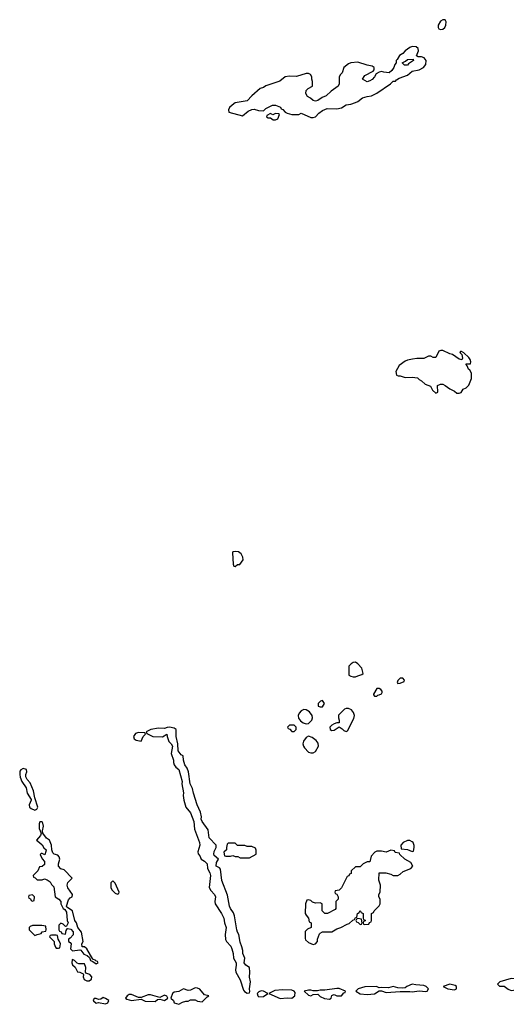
# Model space of a CAD drawing. Header units: inches. Extents: x 2769577 to 2880010, y 685631 to 825129.
# Tile 117 of 155: x 2812181 to 2816309, y 813298 to 821655. Entities that reach past the tile are written whole.
import ezdxf

# ---------------------------------------------------------------- set-up
doc = ezdxf.new("R2010")
doc.units = ezdxf.units.IN
doc.header["$MEASUREMENT"] = 0
doc.layers.add('C8811', color=7, linetype='Continuous')
doc.layers.add('C8812', color=7, linetype='Continuous')

msp = doc.modelspace()

# ---------------------------------------------------------------- linework, layer by layer
at = {"layer": 'C8811', "color": 4, "elevation": 4}
for points in [[(2815770, 818848), (2815752.7, 818847.3), (2815738, 818842), (2815710, 818788), (2815690, 818788), (2815670, 818798), (2815650, 818798), (2815610, 818779), (2815550, 818779), (2815514, 818774), (2815470, 818765.2), (2815450, 818756), (2815399.8, 818720.2), (2815372, 818670), (2815378, 818638), (2815392.7, 818632.7), (2815410, 818632), (2815450, 818618), (2815510, 818621), (2815556, 818616), (2815570, 818602), (2815591.1, 818591.1), (2815622, 818562), (2815664.7, 818544.7), (2815682, 818510), (2815710, 818484.7), (2815727.3, 818492.7), (2815726, 818550), (2815750, 818562), (2815770, 818562), (2815790.9, 818550.9), (2815830, 818522), (2815870, 818502), (2815890, 818484.7), (2815910, 818484.7), (2815926, 818490), (2815942, 818518), (2815968.4, 818531.6), (2815990, 818554), (2816015.3, 818610), (2816014.6, 818654.6), (2816000.4, 818680.4), (2815989.1, 818689.1), (2815978, 818718), (2815968, 818730), (2815970, 818734), (2816006, 818734), (2816008, 818750), (2816002, 818770), (2815990, 818788), (2815950, 818828), (2815930, 818838), (2815922, 818838), (2815914, 818830), (2815932.7, 818812.7), (2815938, 818782), (2815932, 818768), (2815910, 818775.3), (2815854, 818814), (2815830, 818818)], [(2814010, 817142), (2813990, 817138), (2813986, 817130), (2813992.7, 817032.7), (2813998, 817018), (2814010, 817014), (2814028.7, 817031.3), (2814048, 817032), (2814075.3, 817070), (2814074.6, 817094.6), (2814060.2, 817120.2), (2814037.2, 817137.2)], [(2815030, 816202), (2815010, 816198), (2814991.6, 816188.4), (2814972.7, 816167.3), (2814972.7, 816092.7), (2814990, 816082), (2815010, 816078), (2815030, 816078), (2815050, 816084.7), (2815083.1, 816096.9), (2815093.6, 816106.4), (2815084, 816150), (2815050, 816188.7)], [(2815430, 816066), (2815410, 816066), (2815390, 816046), (2815382, 816030), (2815390, 816022), (2815410, 816024.7), (2815442, 816038), (2815446, 816050)], [(2815230, 815978), (2815210, 815978), (2815182, 815930), (2815183.6, 815923.6), (2815190, 815914), (2815210, 815914), (2815218, 815922), (2815230, 815924.7), (2815250, 815934), (2815256.4, 815943.6), (2815256.4, 815956.4), (2815246, 815970)], [(2814750, 815878), (2814734, 815870), (2814714, 815850), (2814714, 815830), (2814730, 815822), (2814750, 815822), (2814766, 815850)], [(2814590, 815799), (2814570, 815788.7), (2814550.8, 815769.2), (2814544.7, 815750), (2814546, 815726), (2814562.8, 815702.8), (2814586, 815686), (2814610, 815678), (2814630, 815681), (2814659, 815710), (2814665.2, 815730), (2814662, 815750), (2814639.3, 815779.3), (2814610, 815798)], [(2814970, 815808.7), (2814950, 815808.7), (2814936.9, 815803.1), (2814886.4, 815753.6), (2814884.7, 815730), (2814892, 815710), (2814892, 815688), (2814870, 815686), (2814850, 815678), (2814830, 815668), (2814812, 815650), (2814814, 815630), (2814830, 815622), (2814850, 815624.7), (2814890, 815654), (2814916.9, 815636.9), (2814930, 815622), (2814950, 815614), (2814962, 815618), (2815016.4, 815723.6), (2815022, 815750), (2815013.6, 815773.6), (2814996.5, 815796.5)], [(2813190, 815605.2), (2813162.5, 815597.5), (2813146, 815570), (2813151.3, 815550), (2813170, 815538.8), (2813210, 815532), (2813229, 815571), (2813248, 815590), (2813242, 815602)], [(2813451, 815649), (2813431.3, 815648.7), (2813410, 815638), (2813358, 815642), (2813294, 815630), (2813254, 815610), (2813258, 815598), (2813310, 815571.3), (2813392.9, 815567.1), (2813430, 815592), (2813431, 815570), (2813444.7, 815530), (2813466.8, 815510), (2813476, 815490), (2813467.1, 815427.1), (2813484.7, 815370), (2813484.7, 815350), (2813490.8, 815330), (2813506, 815310), (2813530.5, 815290), (2813559.3, 815190), (2813556.3, 815170), (2813570, 815094), (2813567.7, 815070), (2813573, 815030), (2813590.7, 814970), (2813630, 814922.8), (2813659.3, 814850), (2813664.9, 814784.9), (2813706.4, 814670), (2813710.3, 814649.7), (2813691, 814591), (2813694.8, 814574.8), (2813710, 814558), (2813721, 814530), (2813750, 814513), (2813770.4, 814490), (2813772.7, 814450), (2813794.1, 814414.1), (2813799.5, 814390), (2813786.8, 814290), (2813803, 814263), (2813833, 814230), (2813842, 814210), (2813836.3, 814170), (2813839.1, 814150), (2813892.7, 814070), (2813912.4, 814030), (2813918, 813990), (2813932.7, 813950), (2813924.9, 813890), (2813927.7, 813847.7), (2813934, 813830), (2813971.8, 813791.8), (2813981.6, 813770), (2813992.4, 813730), (2813995.5, 813690), (2814016.3, 813650), (2814018, 813630), (2814010.4, 813590), (2814015.5, 813570), (2814050, 813504.7), (2814078.8, 813418.8), (2814086.8, 813406.8), (2814110, 813391.3), (2814130, 813394), (2814133.6, 813406.4), (2814129.1, 813429.1), (2814138, 813490), (2814129.5, 813529.5), (2814133.2, 813570), (2814129.1, 813609.1), (2814099, 813630), (2814086, 813650), (2814089.5, 813690), (2814075.1, 813730), (2814074.5, 813754.5), (2814066.6, 813786.6), (2814050, 813826), (2814041.2, 813890), (2814029.3, 813910), (2814024, 813930), (2814004.5, 814050), (2813995.6, 814075.6), (2813969.4, 814110), (2813960.9, 814130), (2813945.1, 814225.1), (2813896, 814350), (2813885.2, 814445.2), (2813876.5, 814456.5), (2813846.6, 814470), (2813850, 814502), (2813866, 814530), (2813830, 814562), (2813826.6, 814573.4), (2813830, 814594), (2813848, 814630), (2813848, 814650), (2813789.3, 814710), (2813780.2, 814780.2), (2813730, 814849), (2813720.9, 814870), (2813722, 814890), (2813715.1, 814930), (2813687.6, 814990), (2813654.5, 815090), (2813647.3, 815130), (2813625.6, 815170), (2813612, 815272), (2813601.2, 815301.2), (2813582, 815330), (2813569.1, 815370.9), (2813568, 815408), (2813550, 815415.3), (2813526, 815450), (2813522.7, 815510), (2813509.3, 815570), (2813508.7, 815630), (2813490, 815641.2)], [(2814510, 815666), (2814470, 815666), (2814454, 815650), (2814458, 815638), (2814472.7, 815632.7), (2814490, 815614), (2814510, 815614), (2814526, 815630), (2814526, 815650)], [(2814630, 815574), (2814610, 815564), (2814587.9, 815532.1), (2814584, 815510), (2814588, 815488), (2814595.9, 815475.9), (2814630, 815438), (2814650, 815431.3), (2814670, 815431.3), (2814690, 815444.7), (2814715.3, 815490), (2814714, 815514), (2814696.5, 815536.5), (2814663.2, 815563.2)], [(2812210, 815299), (2812190, 815288.7), (2812183, 815277), (2812180.7, 815250), (2812185.5, 815225.5), (2812198, 815190), (2812236, 815136), (2812242.8, 815090), (2812276.8, 815036.8), (2812278.8, 815030), (2812262, 814990), (2812264, 814970), (2812278.8, 814958.8), (2812310, 814946.8), (2812325.6, 814954.4), (2812333.2, 814970), (2812308.7, 815050), (2812297.2, 815110), (2812270, 815178), (2812245.2, 815205.2), (2812234, 815230), (2812233.2, 815250), (2812242, 815270), (2812238, 815290)], [(2812370, 814848), (2812352.7, 814847.3), (2812346, 814830), (2812346, 814790), (2812362, 814750), (2812358, 814730), (2812322, 814690), (2812350, 814672), (2812370, 814652), (2812386.8, 814626.8), (2812404.7, 814610), (2812403.6, 814596.4), (2812392.7, 814567.3), (2812370, 814578), (2812362, 814578), (2812354, 814570), (2812370, 814534), (2812391.3, 814511.3), (2812390, 814486), (2812370, 814468), (2812350, 814466), (2812334, 814430), (2812294, 814390), (2812298, 814378), (2812312.7, 814372.7), (2812330, 814354), (2812370, 814354), (2812390, 814362), (2812414.8, 814354.8), (2812438, 814338), (2812450, 814314), (2812470, 814294), (2812482, 814210), (2812512, 814190), (2812531, 814171), (2812531, 814150), (2812550, 814112), (2812563.6, 814103.6), (2812578.8, 814078.8), (2812582, 814010), (2812592, 813990), (2812578, 813962), (2812570, 813958), (2812550, 813978), (2812530, 813986), (2812514, 813970), (2812514, 813930), (2812518, 813918), (2812532, 813912), (2812538, 813898), (2812570, 813894), (2812575.3, 813924.7), (2812582, 813938), (2812590, 813942), (2812615.3, 813935.3), (2812634, 813914), (2812633.7, 813886.3), (2812610, 813858), (2812594, 813850), (2812594, 813830), (2812610, 813822), (2812616, 813810), (2812612, 813770), (2812630, 813752), (2812690, 813761), (2812698.8, 813758.8), (2812723.5, 813723.5), (2812752, 813712), (2812774, 813694), (2812782, 813670), (2812802, 813662), (2812830, 813642), (2812846, 813650), (2812842, 813662), (2812826, 813666), (2812826, 813670), (2812802, 813682), (2812750, 813768), (2812730, 813786), (2812710, 813786), (2812708.7, 813810), (2812718, 813830), (2812704, 813910), (2812675.3, 813950), (2812662, 813990), (2812648.7, 814010), (2812628, 814090), (2812581.2, 814121.2), (2812579, 814130), (2812594, 814186), (2812610, 814202), (2812626, 814210), (2812628, 814230), (2812590, 814288), (2812582, 814310), (2812589.1, 814330.9), (2812626, 814370), (2812559, 814439), (2812530, 814448.7), (2812509.2, 814469.2), (2812509, 814490), (2812522, 814530), (2812515.3, 814550), (2812504, 814564), (2812473.6, 814573.6), (2812462.7, 814582.7), (2812453.2, 814610), (2812449.2, 814650), (2812434, 814690), (2812409.4, 814709.4), (2812378, 814750), (2812375.3, 814770), (2812381.2, 814810), (2812376.5, 814836.5)], [(2815490, 814688), (2815470, 814688), (2815434, 814670), (2815414, 814650), (2815418, 814618), (2815471.6, 814611.6), (2815510, 814594), (2815522, 814598), (2815528, 814630), (2815527.3, 814647.3), (2815518, 814670), (2815510, 814678)], [(2814010, 814666), (2813950, 814666), (2813942, 814658), (2813934, 814630), (2813934, 814610), (2813914, 814590), (2813918, 814558), (2813930, 814554), (2813970, 814554), (2813990, 814562), (2814010, 814552), (2814031.6, 814551.6), (2814050, 814542), (2814130, 814542), (2814187.3, 814572.7), (2814187.3, 814607.3), (2814182, 814622), (2814150, 814638), (2814110, 814638), (2814090, 814646), (2814030, 814646)], [(2815330, 814606), (2815291.3, 814588.7), (2815250, 814598), (2815210, 814598), (2815194, 814590), (2815163.6, 814556.4), (2815150, 814506), (2815130, 814506), (2815094, 814490), (2815070, 814466), (2815030, 814466), (2814994, 814430), (2814992.7, 814407.3), (2814978, 814402), (2814972, 814388), (2814958, 814382), (2814910, 814288), (2814890, 814266), (2814858, 814262), (2814854, 814250), (2814858, 814238), (2814872.7, 814232.7), (2814882, 814210), (2814882, 814190), (2814862, 814170), (2814862, 814110), (2814858, 814102), (2814791.1, 814068.9), (2814770, 814068), (2814748, 814090), (2814746, 814150), (2814730, 814158), (2814690, 814155.3), (2814664.7, 814164.7), (2814650, 814178), (2814630, 814186), (2814618, 814182), (2814604.7, 814150), (2814602, 814070), (2814610, 814054), (2814632, 814030), (2814638, 813998), (2814654, 813990), (2814654, 813950), (2814623.6, 813936.4), (2814603.6, 813916.4), (2814603.6, 813856.4), (2814606.4, 813846.4), (2814630, 813822), (2814670, 813804.7), (2814690, 813812), (2814708, 813830), (2814708.7, 813850), (2814724, 813896), (2814730, 813902), (2814750, 813912), (2814830, 813912), (2814870, 813938), (2814906, 813950), (2814960.4, 813979.6), (2814976.4, 813983.6), (2815007.3, 814012.7), (2815022, 814018), (2815030, 814034), (2815042, 814038), (2815046, 814070), (2815062, 814078), (2815070, 814094), (2815078, 814078), (2815094, 814070), (2815094, 814030), (2815098, 814018), (2815114, 814010), (2815098, 814002), (2815094, 813990), (2815098, 813978), (2815110, 813974), (2815142, 813978), (2815147.3, 813992.7), (2815162, 813998), (2815166, 814010), (2815166, 814070), (2815182, 814078), (2815187.3, 814092.7), (2815230, 814134), (2815238, 814150), (2815238, 814190), (2815228, 814210), (2815228, 814230), (2815238, 814250), (2815242, 814310), (2815228.4, 814351.6), (2815230, 814414), (2815287.3, 814412.7), (2815330, 814402), (2815350, 814392), (2815390, 814392), (2815410, 814402), (2815434.6, 814425.4), (2815498, 814450), (2815515.3, 814470), (2815500.4, 814500.4), (2815449, 814529), (2815406, 814570), (2815402, 814582), (2815367.3, 814587.3), (2815362, 814602)], [(2812970, 814346), (2812954, 814330), (2812954, 814290), (2812962, 814270), (2812990, 814242), (2813010, 814234), (2813022, 814238), (2813026, 814250), (2812990, 814326)], [(2812290, 814226), (2812258, 814222), (2812254, 814210), (2812258, 814198), (2812272.7, 814192.7), (2812278, 814178), (2812290, 814174), (2812302, 814178), (2812306, 814210)], [(2815050, 814026), (2815038, 814022), (2815034, 814010), (2815038, 813998), (2815052.7, 813992.7), (2815070, 813974), (2815082, 813978), (2815086, 813990), (2815082, 814022)], [(2812290, 813968), (2812270, 813958), (2812262, 813950), (2812262, 813930), (2812310, 813882), (2812328.4, 813891.6), (2812362, 813898), (2812370, 813914), (2812402, 813918), (2812406, 813930), (2812402, 813962), (2812367.3, 813967.3)], [(2812490, 813886), (2812450, 813886), (2812438, 813882), (2812434, 813870), (2812474, 813830), (2812474, 813810), (2812483.6, 813783.6), (2812490, 813774), (2812510, 813774), (2812522, 813778), (2812526, 813810), (2812516.4, 813836.4), (2812506, 813850), (2812502, 813882)], [(2812630, 813678), (2812624.7, 813675.3), (2812622, 813650), (2812630, 813634), (2812652, 813612), (2812670, 813574), (2812690, 813572), (2812718, 813558), (2812722, 813550), (2812718, 813530), (2812727.5, 813507.5), (2812750, 813498), (2812770, 813498), (2812788.9, 813511.1), (2812794, 813530), (2812775.3, 813550), (2812743.1, 813563.1), (2812738, 813570), (2812740.9, 813610), (2812730, 813642), (2812682, 813642), (2812667.3, 813647.3), (2812646, 813670)], [(2816603.1, 813523.1), (2816550, 813519), (2816470, 813493.2), (2816450, 813494), (2816406, 813510), (2816350, 813516), (2816254, 813490), (2816234, 813470), (2816252.7, 813452.7), (2816290, 813451.3), (2816325.2, 813425.2), (2816350, 813414), (2816410, 813424.7), (2816490, 813404.9), (2816510, 813402), (2816530, 813407.3), (2816590, 813446), (2816613.6, 813446.4), (2816630, 813454), (2816690, 813454), (2816706, 813470), (2816698, 813490), (2816672.5, 813512.5)], [(2813670, 813438), (2813630, 813419), (2813610, 813415.3), (2813570, 813428.7), (2813530, 813408), (2813490, 813402), (2813478, 813390), (2813462, 813350), (2813486, 813330), (2813491.6, 813311.6), (2813530, 813298), (2813563.1, 813316.9), (2813590, 813326), (2813610, 813324.7), (2813630, 813334.8), (2813670, 813336.3), (2813690, 813326), (2813730, 813318.8), (2813770, 813362), (2813786, 813370), (2813750, 813379), (2813710, 813425.2), (2813690, 813436)], [(2814410, 813420.9), (2814345.2, 813414.8), (2814294, 813390), (2814390, 813348.2), (2814450, 813354), (2814490, 813351), (2814514, 813370), (2814517.2, 813397.2), (2814508.7, 813410), (2814490, 813419.3)], [(2814870, 813432.3), (2814770, 813417.2), (2814730, 813419), (2814706.4, 813413.6), (2814670, 813413.2), (2814650, 813419.3), (2814630, 813419), (2814594, 813410), (2814630, 813376), (2814650, 813371), (2814670, 813381), (2814710, 813384.7), (2814730, 813364.7), (2814766, 813346), (2814810, 813341), (2814822, 813350), (2814830, 813374), (2814840.4, 813379.6), (2814850, 813382), (2814870, 813371), (2814910, 813371.3), (2814930, 813394), (2814942, 813398), (2814946, 813410), (2814892, 813432)], [(2815510, 813469), (2815464.7, 813450), (2815450, 813439), (2815430, 813434), (2815390, 813437.2), (2815350, 813448.7), (2815310, 813439), (2815250, 813442), (2815230, 813439), (2815209.1, 813449.1), (2815110, 813445.2), (2815052, 813430), (2815032, 813410), (2815070, 813387.7), (2815130, 813382), (2815190, 813386.8), (2815230, 813412), (2815250, 813412), (2815290, 813398), (2815410, 813406), (2815490, 813407.3), (2815510, 813402.8), (2815570, 813411), (2815626.4, 813406.4), (2815638, 813410), (2815648, 813430), (2815628, 813450), (2815610, 813457.2), (2815542, 813462)], [(2815830, 813468.7), (2815774, 813450), (2815814, 813430), (2815870, 813422), (2815886, 813430), (2815886, 813450), (2815876.4, 813456.4)], [(2812890, 813355.3), (2812870, 813342), (2812850, 813339), (2812830, 813348), (2812812.7, 813347.3), (2812805.4, 813334.6), (2812807.1, 813327.1), (2812830, 813306.8), (2812850, 813312), (2812910, 813301), (2812928, 813310), (2812938, 813330), (2812910, 813348.7)], [(2813118, 813382), (2813110, 813382), (2813092, 813370), (2813078, 813350), (2813090, 813341), (2813130, 813331), (2813210, 813342), (2813246, 813326), (2813330, 813322.8), (2813350, 813338), (2813370, 813342), (2813410, 813331.3), (2813438, 813350), (2813428.4, 813368.4), (2813410, 813375.3), (2813370, 813355.3), (2813290, 813379), (2813270, 813379), (2813210, 813355.3), (2813190, 813355.3), (2813130, 813381.2)], [(2814230, 813413.2), (2814210, 813404), (2814196, 813390), (2814201, 813370), (2814210, 813361), (2814250, 813364), (2814286, 813390), (2814250, 813408.7)]]:
    msp.add_lwpolyline(points, close=True, dxfattribs=at)
at = {"layer": 'C8812', "color": 4, "elevation": 4}
for points in [[(2815790, 821655.3), (2815770, 821654), (2815750, 821642), (2815731.3, 821610), (2815731.3, 821590), (2815738, 821578), (2815750, 821571.3), (2815770, 821576), (2815788.7, 821590), (2815797.2, 821610), (2815798, 821638)], [(2815510, 821429), (2815490, 821419), (2815451.3, 821390), (2815431.1, 821368.9), (2815402, 821350), (2815383.6, 821316.4), (2815374, 821310), (2815374, 821290), (2815363.6, 821276.4), (2815354, 821250), (2815336.9, 821223.1), (2815316, 821204), (2815270, 821208.7), (2815250, 821215.3), (2815230, 821208.7), (2815204.7, 821195.3), (2815192, 821170), (2815170.9, 821149.1), (2815150, 821135.3), (2815130, 821129.2), (2815088.4, 821151.6), (2815110, 821182), (2815180.4, 821219.6), (2815188, 821230), (2815188, 821250), (2815170, 821262), (2815128.9, 821268.9), (2815050, 821294), (2814991.1, 821288.9), (2814970, 821282), (2814932, 821250), (2814916, 821204), (2814902, 821190), (2814892, 821170), (2814892, 821110), (2814882, 821090), (2814822, 821050), (2814782, 821010), (2814746, 820994), (2814710.9, 820969.1), (2814690, 820964), (2814669.2, 820969.2), (2814648.9, 820988.9), (2814623.1, 821003.1), (2814608, 821030), (2814610, 821054), (2814628.4, 821071.6), (2814666, 821090), (2814666, 821130), (2814658, 821150), (2814658, 821170), (2814648, 821190), (2814630, 821199), (2814610, 821199), (2814530, 821174), (2814470, 821177.2), (2814434, 821170), (2814386.4, 821133.6), (2814270, 821093.2), (2814250, 821079), (2814222, 821070), (2814150, 821008.7), (2814110, 820968), (2814010, 820948.7), (2813982, 820930), (2813962, 820910), (2813952, 820890), (2813954, 820870), (2814070, 820838), (2814120.2, 820879.8), (2814150, 820892), (2814170, 820896), (2814205.4, 820885.4), (2814250, 820882), (2814270, 820902), (2814326, 820930), (2814350, 820931), (2814392.7, 820912.7), (2814398, 820898), (2814412.7, 820892.7), (2814434, 820870), (2814450, 820862), (2814490, 820852), (2814550, 820852), (2814570, 820862), (2814650, 820826), (2814670, 820824.7), (2814690, 820832), (2814718, 820862), (2814750, 820884.7), (2814790, 820902), (2814870, 820898), (2814910, 820906), (2814950, 820932), (2814990, 820938), (2815030, 820951.3), (2815050, 820961), (2815090, 820991.3), (2815130, 821004.7), (2815166, 821010), (2815210, 821032), (2815326, 821110), (2815350, 821134), (2815370, 821134), (2815376.4, 821143.6), (2815400.4, 821159.6), (2815470, 821184.7), (2815510, 821218), (2815570, 821231), (2815608, 821250), (2815625.6, 821274.4), (2815629, 821310), (2815612.3, 821332.3), (2815590, 821339), (2815560.2, 821340.2), (2815548, 821348), (2815565.2, 821390), (2815562, 821410), (2815544.7, 821424.7)], [(2815470, 821268.7), (2815446, 821270), (2815426, 821290), (2815455.3, 821304.7), (2815470, 821318), (2815519.6, 821319.6), (2815522, 821310), (2815479.6, 821280.4)], [(2814350, 820858), (2814328, 820848), (2814310, 820858), (2814278, 820842), (2814274, 820830), (2814290, 820822), (2814310, 820822), (2814330, 820806), (2814350, 820804.7), (2814370, 820814), (2814386, 820850), (2814376.4, 820856.4)]]:
    msp.add_lwpolyline(points, close=True, dxfattribs=at)

doc.saveas('drawing.dxf')
